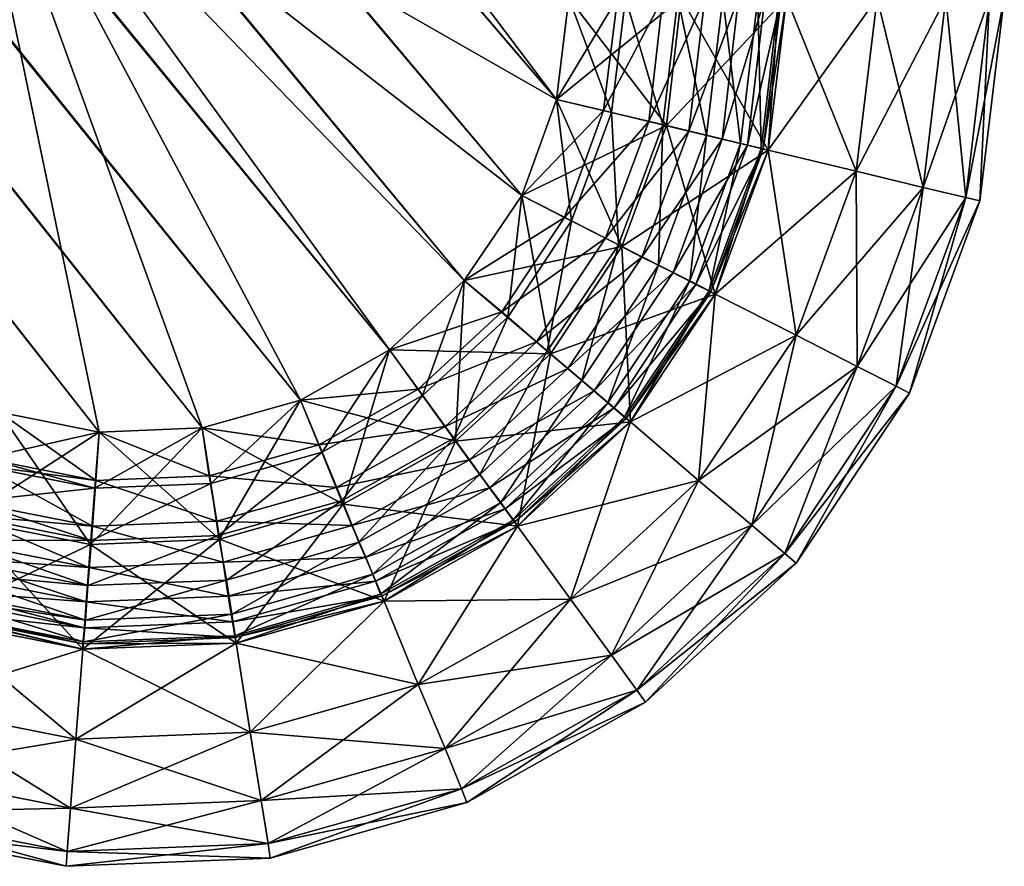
# Model space of a CAD drawing. Extents: x -0.3 to 1.4, y -0.88 to 0.41.
# Tile 144 of 172: x 1.3882 to 1.3995, y -0.88204 to -0.87232. Entities that reach past the tile are written whole.
import ezdxf

# ---------------------------------------------------------------- set-up
doc = ezdxf.new("R2010")
doc.units = 0
doc.linetypes.add('SOLIDLINE', pattern=[0])
doc.layers.add('BE3C_Space_1142_SLDPRT__Standar', color=251, linetype='SOLIDLINE')

msp = doc.modelspace()

# ---------------------------------------------------------------- meshes
at = {"layer": 'BE3C_Space_1142_SLDPRT__Standar', "color": 251}
mesh = msp.add_polyface(dxfattribs=at)
corners = [(1.3945, -0.872067), (1.34733, -0.6973), (1.34463, -0.704836), (1.30348, -0.753032), (1.39436, -0.873234), (1.29602, -0.758021), (1.39396, -0.874336), (1.3933, -0.875313), (1.39142, -0.876685), (1.39244, -0.87611), (1.38911, -0.877052, -0.03), (1.38796, -0.876824, -0.03), (1.3875, -0.869318, -0.03), (1.39244, -0.87611, -0.03), (1.39142, -0.876685, -0.03), (1.39029, -0.877005, -0.03), (1.3933, -0.875313, -0.03), (1.3875, -0.869318, -0.0275), (1.38796, -0.876824, -0.0275), (1.38911, -0.877052, -0.0275), (1.39244, -0.87611, -0.0275), (1.3933, -0.875313, -0.0275), (1.39029, -0.877005, -0.0275), (1.39142, -0.876685, -0.0275), (1.3945, -0.872067, -0.0025), (1.34384, -0.706395, -0.0025), (1.34773, -0.697421, -0.0025), (1.39436, -0.873234, -0.0025), (1.29582, -0.758258, -0.0025), (1.39396, -0.874336, -0.0025), (1.3933, -0.875313, -0.0025), (1.39244, -0.87611, -0.0025), (1.39049, -0.878283, -0.02983), (1.38901, -0.878342, -0.02983), (1.38756, -0.878056, -0.02983), (1.39167, -0.877283, -0.027415), (1.39039, -0.877644, -0.027415), (1.38906, -0.877697, -0.027415), (1.38779, -0.877352, -0.027427), (1.39191, -0.87788, -0.00017), (1.39029, -0.877005), (1.39049, -0.878283, -0.00017), (1.38911, -0.877052), (1.38901, -0.878342, -0.00017), (1.38796, -0.876824), (1.38776, -0.877437, -0.002593), (1.38779, -0.877354, -0.002563), (1.38907, -0.877607, -0.002563), (1.38796, -0.876824, -0.0025), (1.38911, -0.877052, -0.0025), (1.39037, -0.877554, -0.002563), (1.39029, -0.877005, -0.0025), (1.39163, -0.877199, -0.002563), (1.39142, -0.876685, -0.0025)]
mesh.append_faces([[corners[k] for k in face] for face in [(0, 1, 2), (0, 3, 4), (4, 5, 6), (6, 5, 7), (5, 8, 9), (5, 9, 7), (10, 11, 12), (13, 14, 12), (12, 14, 15), (12, 15, 10), (12, 16, 13), (17, 18, 19), (17, 20, 21), (19, 22, 17), (17, 22, 23), (17, 23, 20), (24, 25, 26), (27, 28, 24), (27, 29, 28), (28, 29, 30), (28, 30, 31), (14, 32, 15), (15, 33, 10), (10, 34, 11), (35, 23, 36), (36, 23, 22), (36, 22, 37), (37, 22, 19), (37, 19, 38), (38, 19, 18), (39, 8, 40), (41, 40, 42), (43, 42, 44), (45, 46, 47), (46, 48, 47), (47, 48, 49), (47, 49, 50), (50, 49, 51), (50, 51, 52), (52, 51, 53)]])
mesh = msp.add_polyface(dxfattribs=at)
corners = [(1.26516, -0.76718, -0.000426), (1.29353, -0.759687), (1.29351, -0.75354, -0.000439), (1.29602, -0.758021), (1.30348, -0.753032), (1.29046, -0.749444, -0.00165), (1.34003, -0.71175), (1.32708, -0.731215), (1.3945, -0.872067), (1.23441, -0.780254), (1.23168, -0.780873), (1.38796, -0.876824), (1.26667, -0.772252), (1.26378, -0.773602), (1.34463, -0.704836), (1.32058, -0.737229), (1.39436, -0.873234), (1.38911, -0.877052), (1.39029, -0.877005), (1.39142, -0.876685), (1.27994, -0.761456, -0.002902), (1.29372, -0.753885, -0.002906), (1.29582, -0.758258, -0.0025), (1.28181, -0.765945, -0.0025), (1.2774, -0.757276, -0.00402), (1.3404, -0.71201, -0.0025), (1.34384, -0.706395, -0.0025), (1.3945, -0.872067, -0.0025), (1.32099, -0.737676, -0.0025), (1.32277, -0.736022, -0.0025), (1.33144, -0.725447, -0.0025), (1.33438, -0.721862, -0.0025), (1.25087, -0.777085, -0.0025), (1.26131, -0.774421, -0.0025), (1.38796, -0.876824, -0.0025), (1.26671, -0.7723, -0.0025), (1.27916, -0.767403, -0.0025), (1.38911, -0.877052, -0.0025), (1.30918, -0.748638, -0.0025), (1.22344, -0.781629, -0.0025), (1.23444, -0.78023, -0.0025), (1.24263, -0.779187, -0.0025), (1.39244, -0.87611, -0.0025), (1.39142, -0.876685, -0.0025), (1.39029, -0.877005, -0.0025)]
mesh.append_faces([[corners[k] for k in face] for face in [(0, 1, 2), (2, 1, 3), (2, 3, 4), (5, 0, 2), (6, 7, 8), (9, 10, 11), (1, 12, 11), (11, 12, 13), (11, 13, 9), (8, 14, 6), (7, 15, 8), (8, 15, 4), (16, 4, 3), (1, 11, 3), (3, 11, 17), (3, 17, 18), (18, 19, 3), (20, 21, 22), (22, 23, 20), (24, 21, 20), (25, 26, 27), (28, 29, 27), (29, 30, 27), (27, 30, 31), (27, 31, 25), (32, 33, 34), (34, 33, 35), (34, 35, 36), (36, 23, 34), (34, 23, 22), (34, 22, 37), (27, 22, 38), (27, 38, 28), (39, 40, 34), (34, 40, 41), (34, 41, 32), (42, 43, 22), (22, 43, 44), (22, 44, 37)]])
mesh = msp.add_polyface(dxfattribs=at)
corners = [(1.3875, -0.869318, -0.03), (1.3945, -0.872067, -0.03), (1.39436, -0.873234, -0.03), (1.39396, -0.874336, -0.03), (1.3933, -0.875313, -0.03), (1.3933, -0.875313, -0.0275), (1.39396, -0.874336, -0.0275), (1.3875, -0.869318, -0.0275), (1.39436, -0.873234, -0.0275), (1.3945, -0.872067, -0.0275), (1.39579, -0.872067, -0.02983), (1.39562, -0.873535, -0.02983), (1.39618, -0.87547, -0.02933), (1.39511, -0.874923, -0.02983), (1.39608, -0.873646, -0.026768), (1.39575, -0.872067, -0.027165), (1.39558, -0.873525, -0.027165), (1.39553, -0.875138, -0.026768), (1.39507, -0.874903, -0.027165), (1.39515, -0.872067, -0.027415), (1.39499, -0.873384, -0.027415), (1.39453, -0.874629, -0.027415), (1.39579, -0.872067, -0.00017), (1.3945, -0.872067), (1.39436, -0.873234), (1.39562, -0.873535, -0.00017), (1.39396, -0.874336), (1.39511, -0.874923, -0.00017), (1.3957, -0.875222, -0.003441), (1.39534, -0.875043, -0.003045), (1.39626, -0.87369, -0.003441), (1.39492, -0.874828, -0.002748), (1.39588, -0.873597, -0.003045), (1.39542, -0.873487, -0.002748), (1.39606, -0.872067, -0.003045), (1.39558, -0.872067, -0.002748), (1.39445, -0.874588, -0.002563), (1.3949, -0.873363, -0.002563), (1.39506, -0.872067, -0.002563), (1.39396, -0.874336, -0.0025), (1.39436, -0.873234, -0.0025), (1.3945, -0.872067, -0.0025)]
mesh.append_faces([[corners[k] for k in face] for face in [(0, 1, 2), (2, 3, 0), (0, 3, 4), (5, 6, 7), (7, 6, 8), (7, 8, 9), (1, 10, 11), (11, 12, 13), (1, 11, 2), (2, 11, 13), (2, 13, 3), (14, 15, 16), (14, 16, 17), (17, 16, 18), (15, 19, 16), (16, 19, 20), (16, 20, 18), (18, 20, 21), (19, 9, 20), (20, 9, 8), (20, 8, 21), (21, 8, 6), (22, 23, 24), (22, 24, 25), (25, 24, 26), (25, 26, 27), (28, 29, 30), (29, 31, 32), (32, 31, 33), (32, 33, 34), (34, 33, 35), (31, 36, 33), (33, 36, 37), (33, 37, 35), (35, 37, 38), (36, 39, 37), (37, 39, 40), (37, 40, 38), (38, 40, 41)]])
mesh = msp.add_polyface(dxfattribs=at)
corners = [(1.3995, -0.872067, -0.025), (1.3995, -0.872067, -0.005), (1.39922, -0.8744, -0.005), (1.39922, -0.8744, -0.025), (1.39679, -0.873817, -0.025), (1.39679, -0.873817, -0.005), (1.397, -0.872067, -0.025), (1.397, -0.872067, -0.005), (1.39579, -0.872067, -0.02983), (1.397, -0.872067, -0.02933), (1.39679, -0.873817, -0.02933), (1.39804, -0.872067, -0.028535), (1.3978, -0.874058, -0.028535), (1.39883, -0.872067, -0.0275), (1.39857, -0.874244, -0.0275), (1.39933, -0.872067, -0.026294), (1.39906, -0.87436, -0.026294), (1.39562, -0.873535, -0.02983), (1.39691, -0.872067, -0.025647), (1.39671, -0.873797, -0.025647), (1.39667, -0.872067, -0.02625), (1.39647, -0.873739, -0.02625), (1.39627, -0.872067, -0.026768), (1.39608, -0.873646, -0.026768), (1.39575, -0.872067, -0.027165), (1.39933, -0.872067, -0.003706), (1.39906, -0.87436, -0.003706), (1.39883, -0.872067, -0.0025), (1.39857, -0.874244, -0.0025), (1.39804, -0.872067, -0.001464), (1.3978, -0.874058, -0.001464), (1.397, -0.872067, -0.00067), (1.39679, -0.873817, -0.00067), (1.39579, -0.872067, -0.00017), (1.39562, -0.873535, -0.00017), (1.39511, -0.874923, -0.00017), (1.39673, -0.873802, -0.004444), (1.39694, -0.872067, -0.004444), (1.39655, -0.873759, -0.003915), (1.39675, -0.872067, -0.003915), (1.39626, -0.87369, -0.003441), (1.39645, -0.872067, -0.003441), (1.39588, -0.873597, -0.003045), (1.39606, -0.872067, -0.003045)]
mesh.append_faces([[corners[k] for k in face] for face in [(0, 1, 2), (0, 2, 3), (4, 5, 6), (6, 5, 7), (8, 9, 10), (9, 11, 12), (11, 13, 14), (13, 15, 16), (15, 0, 3), (15, 3, 16), (13, 16, 14), (11, 14, 12), (9, 12, 10), (8, 10, 17), (6, 18, 4), (4, 18, 19), (18, 20, 19), (19, 20, 21), (20, 22, 21), (21, 22, 23), (22, 24, 23), (1, 25, 26), (25, 27, 28), (27, 29, 30), (29, 31, 32), (31, 33, 34), (31, 34, 32), (32, 34, 35), (29, 32, 30), (27, 30, 28), (25, 28, 26), (1, 26, 2), (5, 36, 7), (7, 36, 37), (36, 38, 37), (37, 38, 39), (38, 40, 39), (39, 40, 41), (40, 42, 41), (41, 42, 43)]])
mesh = msp.add_polyface(dxfattribs=at)
corners = [(1.39922, -0.8744, -0.025), (1.39922, -0.8744, -0.005), (1.39841, -0.876604, -0.005), (1.39841, -0.876604, -0.025), (1.39618, -0.87547, -0.025), (1.39521, -0.876935, -0.005), (1.39618, -0.87547, -0.005), (1.39679, -0.873817, -0.025), (1.39679, -0.873817, -0.005), (1.39906, -0.87436, -0.026294), (1.39826, -0.876527, -0.026294), (1.39857, -0.874244, -0.0275), (1.39781, -0.8763, -0.0275), (1.3978, -0.874058, -0.028535), (1.39711, -0.87594, -0.028535), (1.39679, -0.873817, -0.02933), (1.39618, -0.87547, -0.02933), (1.39599, -0.877607, -0.028535), (1.39562, -0.873535, -0.02983), (1.39671, -0.873797, -0.025647), (1.39611, -0.875431, -0.025647), (1.39521, -0.876935, -0.025), (1.39647, -0.873739, -0.02625), (1.39589, -0.875318, -0.02625), (1.39608, -0.873646, -0.026768), (1.39553, -0.875138, -0.026768), (1.39679, -0.873817, -0.00067), (1.39511, -0.874923, -0.00017), (1.39618, -0.87547, -0.00067), (1.3978, -0.874058, -0.001464), (1.39711, -0.87594, -0.001464), (1.39521, -0.876935, -0.00067), (1.39857, -0.874244, -0.0025), (1.39781, -0.8763, -0.0025), (1.39906, -0.87436, -0.003706), (1.39826, -0.876527, -0.003706), (1.39613, -0.875441, -0.004444), (1.39673, -0.873802, -0.004444), (1.39596, -0.875358, -0.003915), (1.39655, -0.873759, -0.003915), (1.3957, -0.875222, -0.003441), (1.39626, -0.87369, -0.003441), (1.39534, -0.875043, -0.003045), (1.39588, -0.873597, -0.003045)]
mesh.append_faces([[corners[k] for k in face] for face in [(0, 1, 2), (0, 2, 3), (4, 5, 6), (4, 6, 7), (7, 6, 8), (9, 0, 3), (9, 3, 10), (11, 9, 10), (11, 10, 12), (13, 11, 12), (13, 12, 14), (15, 13, 14), (15, 14, 16), (16, 14, 17), (18, 15, 16), (7, 19, 4), (4, 19, 20), (4, 20, 21), (19, 22, 20), (20, 22, 23), (22, 24, 23), (23, 24, 25), (26, 27, 28), (29, 26, 28), (29, 28, 30), (30, 28, 31), (32, 29, 30), (32, 30, 33), (34, 32, 33), (34, 33, 35), (1, 34, 35), (1, 35, 2), (6, 36, 8), (8, 36, 37), (36, 38, 37), (37, 38, 39), (38, 40, 39), (39, 40, 41), (41, 42, 43)]])
mesh = msp.add_polyface(dxfattribs=at)
corners = [(1.39511, -0.874923, -0.02983), (1.39618, -0.87547, -0.02933), (1.39521, -0.876935, -0.02933), (1.39429, -0.876153, -0.02983), (1.39396, -0.874336, -0.03), (1.3933, -0.875313, -0.03), (1.3932, -0.877157, -0.02983), (1.39244, -0.87611, -0.03), (1.39611, -0.875431, -0.025647), (1.39589, -0.875318, -0.02625), (1.39514, -0.87688, -0.025647), (1.39495, -0.876718, -0.02625), (1.39553, -0.875138, -0.026768), (1.39465, -0.87646, -0.026768), (1.39507, -0.874903, -0.027165), (1.39425, -0.876124, -0.027165), (1.39453, -0.874629, -0.027415), (1.3938, -0.875733, -0.027415), (1.39318, -0.877121, -0.027165), (1.39396, -0.874336, -0.0275), (1.3933, -0.875313, -0.0275), (1.39282, -0.876634, -0.027415), (1.39244, -0.87611, -0.0275), (1.39511, -0.874923, -0.00017), (1.39396, -0.874336), (1.3933, -0.875313), (1.39429, -0.876153, -0.00017), (1.39244, -0.87611), (1.39618, -0.87547, -0.00067), (1.39521, -0.876935, -0.00067), (1.39618, -0.87547, -0.005), (1.39516, -0.876895, -0.004444), (1.39613, -0.875441, -0.004444), (1.39502, -0.876775, -0.003915), (1.39596, -0.875358, -0.003915), (1.39479, -0.876581, -0.003441), (1.3957, -0.875222, -0.003441), (1.39449, -0.876324, -0.003045), (1.39534, -0.875043, -0.003045), (1.39413, -0.876017, -0.002748), (1.39492, -0.874828, -0.002748), (1.39277, -0.87656, -0.002563), (1.39373, -0.875674, -0.002563), (1.39445, -0.874588, -0.002563), (1.39244, -0.87611, -0.0025), (1.3933, -0.875313, -0.0025), (1.39396, -0.874336, -0.0025)]
mesh.append_faces([[corners[k] for k in face] for face in [(0, 1, 2), (0, 2, 3), (4, 0, 3), (4, 3, 5), (5, 3, 6), (5, 6, 7), (8, 9, 10), (10, 9, 11), (9, 12, 11), (11, 12, 13), (12, 14, 13), (13, 14, 15), (14, 16, 15), (15, 16, 17), (15, 17, 18), (16, 19, 17), (17, 19, 20), (17, 20, 21), (21, 20, 22), (23, 24, 25), (23, 25, 26), (26, 25, 27), (28, 23, 26), (28, 26, 29), (30, 31, 32), (32, 33, 34), (33, 35, 34), (34, 35, 36), (35, 37, 36), (36, 37, 38), (37, 39, 38), (38, 39, 40), (39, 41, 42), (39, 42, 40), (40, 42, 43), (41, 44, 42), (42, 44, 45), (42, 45, 43), (43, 45, 46)]])
mesh = msp.add_polyface(dxfattribs=at)
corners = [(1.39841, -0.876604, -0.025), (1.39841, -0.876604, -0.005), (1.39711, -0.878558, -0.005), (1.39521, -0.876935, -0.025), (1.39391, -0.878132, -0.005), (1.39521, -0.876935, -0.005), (1.39618, -0.87547, -0.025), (1.39826, -0.876527, -0.026294), (1.39711, -0.878558, -0.025), (1.39781, -0.8763, -0.0275), (1.39698, -0.878447, -0.026294), (1.3966, -0.878123, -0.0275), (1.39711, -0.87594, -0.028535), (1.39599, -0.877607, -0.028535), (1.39618, -0.87547, -0.02933), (1.39521, -0.876935, -0.02933), (1.39429, -0.876153, -0.02983), (1.39391, -0.878132, -0.02933), (1.3932, -0.877157, -0.02983), (1.39611, -0.875431, -0.025647), (1.39514, -0.87688, -0.025647), (1.39391, -0.878132, -0.025), (1.39386, -0.878063, -0.025647), (1.39495, -0.876718, -0.02625), (1.39372, -0.877861, -0.02625), (1.39465, -0.87646, -0.026768), (1.39348, -0.87754, -0.026768), (1.39425, -0.876124, -0.027165), (1.39318, -0.877121, -0.027165), (1.39521, -0.876935, -0.00067), (1.39429, -0.876153, -0.00017), (1.3932, -0.877157, -0.00017), (1.39391, -0.878132, -0.00067), (1.39711, -0.87594, -0.001464), (1.39599, -0.877607, -0.001464), (1.39781, -0.8763, -0.0025), (1.3966, -0.878123, -0.0025), (1.39826, -0.876527, -0.003706), (1.39698, -0.878447, -0.003706), (1.39388, -0.878081, -0.004444), (1.39516, -0.876895, -0.004444), (1.39618, -0.87547, -0.005), (1.39377, -0.877932, -0.003915), (1.39502, -0.876775, -0.003915), (1.39613, -0.875441, -0.004444), (1.39359, -0.877691, -0.003441), (1.39479, -0.876581, -0.003441), (1.39336, -0.877371, -0.003045), (1.39449, -0.876324, -0.003045), (1.39308, -0.876987, -0.002748), (1.39413, -0.876017, -0.002748)]
mesh.append_faces([[corners[k] for k in face] for face in [(0, 1, 2), (3, 4, 5), (3, 5, 6), (7, 0, 8), (9, 7, 10), (9, 10, 11), (12, 9, 11), (12, 11, 13), (14, 13, 15), (16, 15, 17), (16, 17, 18), (3, 19, 20), (3, 20, 21), (21, 20, 22), (20, 23, 22), (22, 23, 24), (23, 25, 24), (24, 25, 26), (25, 27, 26), (26, 27, 28), (29, 30, 31), (29, 31, 32), (33, 29, 34), (34, 29, 32), (35, 33, 34), (35, 34, 36), (37, 35, 36), (1, 37, 38), (5, 39, 40), (5, 40, 41), (39, 42, 40), (40, 42, 43), (40, 43, 44), (42, 45, 43), (43, 45, 46), (45, 47, 46), (46, 47, 48), (47, 49, 48), (48, 49, 50)]])
mesh = msp.add_polyface(dxfattribs=at)
corners = [(1.3932, -0.877157, -0.02983), (1.39391, -0.878132, -0.02933), (1.39238, -0.878994, -0.02933), (1.39191, -0.87788, -0.02983), (1.39244, -0.87611, -0.03), (1.39142, -0.876685, -0.03), (1.39049, -0.878283, -0.02983), (1.39386, -0.878063, -0.025647), (1.39372, -0.877861, -0.02625), (1.39234, -0.878915, -0.025647), (1.39348, -0.87754, -0.026768), (1.39225, -0.878685, -0.02625), (1.39209, -0.878318, -0.026768), (1.39318, -0.877121, -0.027165), (1.3919, -0.877839, -0.027165), (1.39057, -0.878751, -0.026768), (1.3938, -0.875733, -0.027415), (1.39282, -0.876634, -0.027415), (1.39167, -0.877283, -0.027415), (1.39048, -0.878239, -0.027165), (1.39244, -0.87611, -0.0275), (1.39142, -0.876685, -0.0275), (1.39429, -0.876153, -0.00017), (1.39244, -0.87611), (1.3932, -0.877157, -0.00017), (1.39142, -0.876685), (1.39191, -0.87788, -0.00017), (1.39391, -0.878132, -0.00067), (1.39238, -0.878994, -0.00067), (1.39049, -0.878283, -0.00017), (1.39391, -0.878132, -0.005), (1.39235, -0.878936, -0.004444), (1.39388, -0.878081, -0.004444), (1.39228, -0.878765, -0.003915), (1.39377, -0.877932, -0.003915), (1.39217, -0.87849, -0.003441), (1.39359, -0.877691, -0.003441), (1.39053, -0.878544, -0.003045), (1.39201, -0.878125, -0.003045), (1.39336, -0.877371, -0.003045), (1.39046, -0.878076, -0.002748), (1.39183, -0.877687, -0.002748), (1.39308, -0.876987, -0.002748), (1.39037, -0.877554, -0.002563), (1.39163, -0.877199, -0.002563), (1.39277, -0.87656, -0.002563), (1.39413, -0.876017, -0.002748), (1.39142, -0.876685, -0.0025), (1.39244, -0.87611, -0.0025)]
mesh.append_faces([[corners[k] for k in face] for face in [(0, 1, 2), (0, 2, 3), (4, 0, 3), (4, 3, 5), (5, 3, 6), (7, 8, 9), (8, 10, 11), (11, 10, 12), (10, 13, 12), (12, 13, 14), (12, 14, 15), (13, 16, 17), (13, 17, 14), (14, 17, 18), (14, 18, 19), (17, 20, 18), (18, 20, 21), (22, 23, 24), (24, 23, 25), (24, 25, 26), (27, 24, 26), (27, 26, 28), (28, 26, 29), (30, 31, 32), (32, 33, 34), (33, 35, 34), (34, 35, 36), (35, 37, 38), (35, 38, 36), (36, 38, 39), (38, 40, 41), (38, 41, 39), (39, 41, 42), (41, 43, 44), (41, 44, 42), (42, 44, 45), (42, 45, 46), (44, 47, 45), (45, 47, 48)]])
mesh = msp.add_polyface(dxfattribs=at)
corners = [(1.39841, -0.876604, -0.025), (1.39711, -0.878558, -0.005), (1.39711, -0.878558, -0.025), (1.39538, -0.880154, -0.005), (1.39538, -0.880154, -0.025), (1.39333, -0.881303, -0.005), (1.39333, -0.881303, -0.025), (1.39391, -0.878132, -0.025), (1.39391, -0.878132, -0.005), (1.39521, -0.876935, -0.025), (1.39826, -0.876527, -0.026294), (1.39698, -0.878447, -0.026294), (1.39528, -0.880016, -0.026294), (1.39327, -0.881146, -0.026294), (1.3966, -0.878123, -0.0275), (1.39499, -0.879612, -0.0275), (1.39308, -0.880684, -0.0275), (1.39599, -0.877607, -0.028535), (1.39452, -0.878969, -0.028535), (1.39277, -0.87995, -0.028535), (1.39521, -0.876935, -0.02933), (1.39391, -0.878132, -0.02933), (1.39599, -0.877607, -0.001464), (1.39391, -0.878132, -0.00067), (1.39452, -0.878969, -0.001464), (1.39238, -0.878994, -0.00067), (1.3966, -0.878123, -0.0025), (1.39499, -0.879612, -0.0025), (1.39277, -0.87995, -0.001464), (1.39308, -0.880684, -0.0025), (1.39826, -0.876527, -0.003706), (1.39698, -0.878447, -0.003706), (1.39528, -0.880016, -0.003706), (1.39327, -0.881146, -0.003706), (1.39841, -0.876604, -0.005), (1.39388, -0.878081, -0.004444), (1.39521, -0.876935, -0.005)]
mesh.append_faces([[corners[k] for k in face] for face in [(0, 1, 2), (2, 1, 3), (2, 3, 4), (4, 3, 5), (4, 5, 6), (7, 8, 9), (10, 2, 11), (11, 2, 4), (11, 4, 12), (12, 4, 6), (12, 6, 13), (14, 11, 12), (14, 12, 15), (15, 12, 13), (15, 13, 16), (17, 14, 15), (17, 15, 18), (18, 15, 16), (18, 16, 19), (20, 17, 18), (20, 18, 21), (21, 18, 19), (22, 23, 24), (24, 23, 25), (26, 22, 24), (26, 24, 27), (27, 24, 28), (27, 28, 29), (30, 26, 31), (31, 26, 27), (31, 27, 32), (32, 27, 29), (32, 29, 33), (34, 31, 1), (1, 31, 32), (1, 32, 3), (3, 32, 33), (3, 33, 5), (8, 35, 36)]])
mesh = msp.add_polyface(dxfattribs=at)
corners = [(1.39191, -0.87788, -0.02983), (1.39068, -0.879474, -0.02933), (1.39049, -0.878283, -0.02983), (1.38892, -0.879545, -0.02933), (1.38901, -0.878342, -0.02983), (1.38719, -0.879203, -0.02933), (1.38756, -0.878056, -0.02983), (1.39029, -0.877005, -0.03), (1.38911, -0.877052, -0.03), (1.38779, -0.877352, -0.027427), (1.38776, -0.87744, -0.027415), (1.38906, -0.877697, -0.027415), (1.38763, -0.87785, -0.027236), (1.38758, -0.878014, -0.027165), (1.38902, -0.878298, -0.027165), (1.38749, -0.878295, -0.026938), (1.38742, -0.878506, -0.026768), (1.38898, -0.878815, -0.026768), (1.38736, -0.878668, -0.026546), (1.39057, -0.878751, -0.026768), (1.3919, -0.877839, -0.027165), (1.39048, -0.878239, -0.027165), (1.39167, -0.877283, -0.027415), (1.39039, -0.877644, -0.027415), (1.39191, -0.87788, -0.00017), (1.39029, -0.877005), (1.39049, -0.878283, -0.00017), (1.38911, -0.877052), (1.38901, -0.878342, -0.00017), (1.38796, -0.876824), (1.38756, -0.878056, -0.00017), (1.39068, -0.879474, -0.00067), (1.38892, -0.879545, -0.00067), (1.38758, -0.878007, -0.002847), (1.38763, -0.877856, -0.002748), (1.38903, -0.878134, -0.002748), (1.38742, -0.878496, -0.003243), (1.38748, -0.878307, -0.003045), (1.38899, -0.878606, -0.003045), (1.38896, -0.879001, -0.003441), (1.39059, -0.878935, -0.003441), (1.39053, -0.878544, -0.003045), (1.39217, -0.87849, -0.003441), (1.39046, -0.878076, -0.002748), (1.39201, -0.878125, -0.003045), (1.38776, -0.877437, -0.002593), (1.38907, -0.877607, -0.002563), (1.39037, -0.877554, -0.002563), (1.39183, -0.877687, -0.002748)]
mesh.append_faces([[corners[k] for k in face] for face in [(0, 1, 2), (2, 3, 4), (4, 5, 6), (7, 2, 4), (8, 4, 6), (9, 10, 11), (12, 13, 14), (15, 16, 17), (18, 17, 16), (19, 20, 21), (19, 21, 17), (17, 21, 14), (17, 14, 15), (15, 14, 13), (21, 22, 23), (21, 23, 14), (14, 23, 11), (14, 11, 12), (12, 11, 10), (24, 25, 26), (26, 27, 28), (28, 29, 30), (31, 26, 28), (32, 28, 30), (33, 34, 35), (36, 37, 38), (39, 36, 38), (40, 38, 41), (40, 41, 42), (37, 33, 38), (38, 33, 35), (38, 35, 41), (41, 35, 43), (41, 43, 44), (34, 45, 35), (35, 45, 46), (35, 46, 43), (43, 46, 47), (43, 47, 48)]])
mesh = msp.add_polyface(dxfattribs=at)
corners = [(1.39333, -0.881303, -0.025), (1.39333, -0.881303, -0.005), (1.39107, -0.881943, -0.005), (1.39107, -0.881943, -0.025), (1.39068, -0.879474, -0.025), (1.39068, -0.879474, -0.005), (1.39238, -0.878994, -0.025), (1.39238, -0.878994, -0.005), (1.39391, -0.878132, -0.025), (1.39391, -0.878132, -0.005), (1.39327, -0.881146, -0.026294), (1.39105, -0.881774, -0.026294), (1.39308, -0.880684, -0.0275), (1.39097, -0.881281, -0.0275), (1.39277, -0.87995, -0.028535), (1.39084, -0.880496, -0.028535), (1.39391, -0.878132, -0.02933), (1.39238, -0.878994, -0.02933), (1.39068, -0.879474, -0.02933), (1.39191, -0.87788, -0.02983), (1.39386, -0.878063, -0.025647), (1.39234, -0.878915, -0.025647), (1.39067, -0.87939, -0.025647), (1.39372, -0.877861, -0.02625), (1.39225, -0.878685, -0.02625), (1.39209, -0.878318, -0.026768), (1.39063, -0.879143, -0.02625), (1.39452, -0.878969, -0.001464), (1.39238, -0.878994, -0.00067), (1.39277, -0.87995, -0.001464), (1.39068, -0.879474, -0.00067), (1.39084, -0.880496, -0.001464), (1.39308, -0.880684, -0.0025), (1.39097, -0.881281, -0.0025), (1.39327, -0.881146, -0.003706), (1.39105, -0.881774, -0.003706), (1.39067, -0.879412, -0.004444), (1.39235, -0.878936, -0.004444), (1.39064, -0.879229, -0.003915), (1.39228, -0.878765, -0.003915), (1.39388, -0.878081, -0.004444), (1.39059, -0.878935, -0.003441), (1.39217, -0.87849, -0.003441)]
mesh.append_faces([[corners[k] for k in face] for face in [(0, 1, 2), (0, 2, 3), (4, 5, 6), (6, 5, 7), (6, 7, 8), (8, 7, 9), (10, 0, 3), (10, 3, 11), (12, 10, 11), (12, 11, 13), (14, 12, 13), (14, 13, 15), (16, 14, 17), (17, 14, 15), (17, 15, 18), (19, 17, 18), (8, 20, 6), (6, 20, 21), (6, 21, 4), (4, 21, 22), (21, 23, 24), (21, 24, 22), (24, 25, 26), (27, 28, 29), (29, 28, 30), (29, 30, 31), (32, 29, 31), (32, 31, 33), (34, 32, 33), (34, 33, 35), (1, 34, 35), (1, 35, 2), (5, 36, 7), (7, 36, 37), (7, 37, 9), (36, 38, 37), (37, 38, 39), (37, 39, 40), (39, 41, 42)]])
mesh = msp.add_polyface(dxfattribs=at)
corners = [(1.38873, -0.882037, -0.025), (1.38873, -0.882037, -0.005), (1.38642, -0.881582, -0.005), (1.38642, -0.881582, -0.025), (1.38719, -0.879203, -0.025), (1.38719, -0.879203, -0.005), (1.38892, -0.879545, -0.025), (1.38892, -0.879545, -0.005), (1.38874, -0.881867, -0.026294), (1.38647, -0.881419, -0.026294), (1.38878, -0.881369, -0.0275), (1.38663, -0.880944, -0.0275), (1.38884, -0.880577, -0.028535), (1.38687, -0.880188, -0.028535), (1.38892, -0.879545, -0.02933), (1.38719, -0.879203, -0.02933), (1.38901, -0.878342, -0.02983), (1.38736, -0.878668, -0.026546), (1.38729, -0.878884, -0.02625), (1.38895, -0.879211, -0.02625), (1.38727, -0.878952, -0.026078), (1.38722, -0.879122, -0.025647), (1.38893, -0.87946, -0.025647), (1.38721, -0.879133, -0.025555), (1.38898, -0.878815, -0.026768), (1.38892, -0.879545, -0.00067), (1.38756, -0.878056, -0.00017), (1.38719, -0.879203, -0.00067), (1.38884, -0.880577, -0.001464), (1.38687, -0.880188, -0.001464), (1.38878, -0.881369, -0.0025), (1.38663, -0.880944, -0.0025), (1.38874, -0.881867, -0.003706), (1.38647, -0.881419, -0.003706), (1.3873, -0.878873, -0.003757), (1.38736, -0.878684, -0.003441), (1.38896, -0.879001, -0.003441), (1.38722, -0.879114, -0.004356), (1.38727, -0.878967, -0.003915), (1.38894, -0.879298, -0.003915), (1.38721, -0.879143, -0.004444), (1.38892, -0.879482, -0.004444), (1.38742, -0.878496, -0.003243)]
mesh.append_faces([[corners[k] for k in face] for face in [(0, 1, 2), (0, 2, 3), (4, 5, 6), (6, 5, 7), (8, 0, 3), (8, 3, 9), (10, 8, 9), (10, 9, 11), (12, 10, 11), (12, 11, 13), (14, 12, 13), (14, 13, 15), (16, 14, 15), (17, 18, 19), (20, 21, 22), (23, 4, 6), (6, 22, 23), (23, 22, 21), (22, 19, 20), (20, 19, 18), (19, 24, 17), (25, 26, 27), (28, 25, 27), (28, 27, 29), (30, 28, 29), (30, 29, 31), (32, 30, 31), (32, 31, 33), (1, 32, 33), (1, 33, 2), (34, 35, 36), (37, 38, 39), (5, 40, 7), (7, 40, 41), (40, 37, 41), (41, 37, 39), (38, 34, 39), (39, 34, 36), (35, 42, 36)]])
mesh = msp.add_polyface(dxfattribs=at)
corners = [(1.39107, -0.881943, -0.025), (1.39107, -0.881943, -0.005), (1.38873, -0.882037, -0.005), (1.38873, -0.882037, -0.025), (1.38892, -0.879545, -0.025), (1.38892, -0.879545, -0.005), (1.39068, -0.879474, -0.025), (1.39068, -0.879474, -0.005), (1.39105, -0.881774, -0.026294), (1.38874, -0.881867, -0.026294), (1.39097, -0.881281, -0.0275), (1.38878, -0.881369, -0.0275), (1.39084, -0.880496, -0.028535), (1.38884, -0.880577, -0.028535), (1.39068, -0.879474, -0.02933), (1.38892, -0.879545, -0.02933), (1.39049, -0.878283, -0.02983), (1.39067, -0.87939, -0.025647), (1.38893, -0.87946, -0.025647), (1.39225, -0.878685, -0.02625), (1.39063, -0.879143, -0.02625), (1.38895, -0.879211, -0.02625), (1.39209, -0.878318, -0.026768), (1.39057, -0.878751, -0.026768), (1.38898, -0.878815, -0.026768), (1.39238, -0.878994, -0.00067), (1.39049, -0.878283, -0.00017), (1.39068, -0.879474, -0.00067), (1.38901, -0.878342, -0.00017), (1.38892, -0.879545, -0.00067), (1.39084, -0.880496, -0.001464), (1.38884, -0.880577, -0.001464), (1.39097, -0.881281, -0.0025), (1.38878, -0.881369, -0.0025), (1.39105, -0.881774, -0.003706), (1.38874, -0.881867, -0.003706), (1.38892, -0.879482, -0.004444), (1.39067, -0.879412, -0.004444), (1.38894, -0.879298, -0.003915), (1.39064, -0.879229, -0.003915), (1.38896, -0.879001, -0.003441), (1.39059, -0.878935, -0.003441), (1.39228, -0.878765, -0.003915), (1.38899, -0.878606, -0.003045)]
mesh.append_faces([[corners[k] for k in face] for face in [(0, 1, 2), (0, 2, 3), (4, 5, 6), (6, 5, 7), (8, 0, 3), (8, 3, 9), (10, 8, 9), (10, 9, 11), (12, 10, 11), (12, 11, 13), (14, 12, 13), (14, 13, 15), (16, 14, 15), (6, 17, 4), (4, 17, 18), (17, 19, 20), (17, 20, 18), (18, 20, 21), (20, 22, 23), (20, 23, 21), (21, 23, 24), (25, 26, 27), (27, 28, 29), (30, 27, 29), (30, 29, 31), (32, 30, 31), (32, 31, 33), (34, 32, 33), (34, 33, 35), (1, 34, 35), (1, 35, 2), (5, 36, 7), (7, 36, 37), (36, 38, 37), (37, 38, 39), (38, 40, 39), (39, 40, 41), (39, 41, 42), (40, 43, 41)]])

doc.saveas('drawing.dxf')
